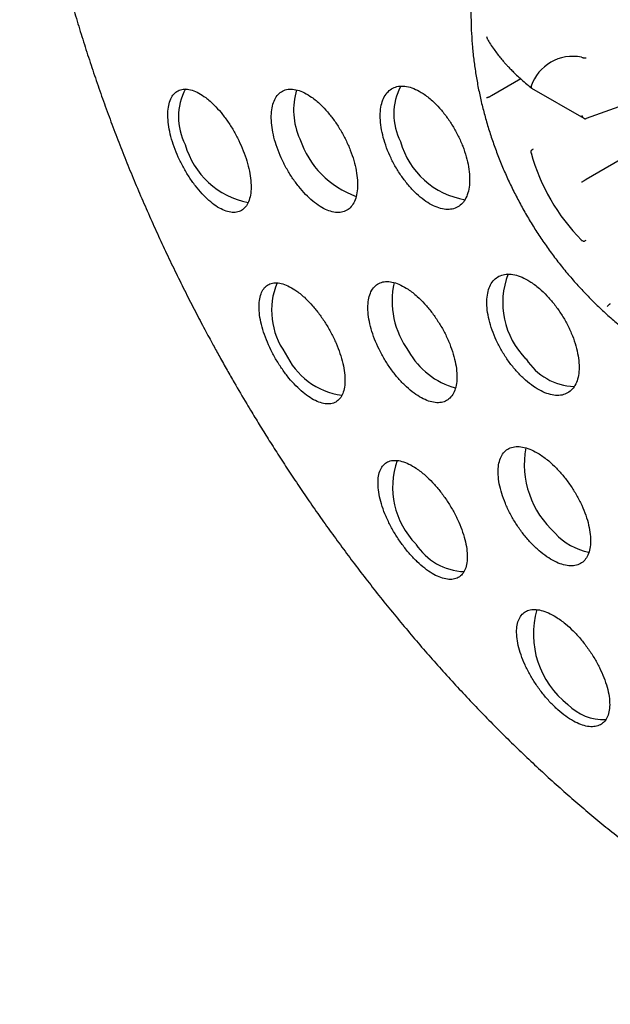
# Model space of a CAD drawing. Header units: millimetres. Extents: x 8 to 1012, y 12 to 1096.
# Tile 12 of 44: x 928.79 to 937.51, y 376.6 to 391.15. Entities that reach past the tile are written whole.
import ezdxf

# ---------------------------------------------------------------- set-up
doc = ezdxf.new("R2010")
doc.units = ezdxf.units.MM

msp = doc.modelspace()

# ---------------------------------------------------------------- linework, layer by layer
at = {"color": 7, "linetype": 'Continuous', "lineweight": 30}
for p, q in [((937.086, 390.595), (937.089, 390.595)), ((936.19, 390.275), (935.759, 390.026)), ((936.342, 390.163), (936.343, 390.166)), ((936.35, 390.139), (937.123, 389.693)), ((935.759, 390.026), (935.743, 390.018)), ((937.92, 389.963), (937.156, 389.69)), ((937.921, 389.233), (937.156, 388.791)), ((936.343, 389.18), (936.342, 389.183)), ((937.089, 387.89), (937.086, 387.892))]:
    msp.add_line(p, q, dxfattribs=at)
for centre, radius, start, end in [((936.958, 389.959), 0.649, 78.585, 161.423), ((932.028, 389.713), 0.892, 152.3562, 207.1616), ((933.853, 389.815), 1.018, 162.9621, 204.7956), ((935.206, 389.755), 0.891, 152.2485, 207.1779), ((934.203, 389.805), 1.34, 198.1434, 250.7687), ((932.402, 389.639), 1.215, 195.9406, 258.7493), ((935.563, 389.669), 1.194, 195.6056, 260.6568), ((939.178, 389.959), 2.94, 195.3491, 224.65), ((937.107, 386.97), 1.183, 159.0288, 224.7551), ((933.583, 386.853), 1.073, 157.5813, 215.8017), ((935.527, 386.993), 1.238, 167.2104, 216.6783), ((933.692, 386.665), 1.073, 204.2047, 262.3713), ((935.521, 386.799), 1.128, 208.9275, 254.9113), ((937.017, 386.621), 0.892, 212.8427, 267.6114), ((937.62, 384.587), 1.378, 170.055, 227.88), ((935.501, 384.247), 1.204, 161.007, 224.3915), ((937.367, 384.172), 0.905, 222.1391, 259.1103), ((935.391, 383.889), 0.894, 212.8632, 267.4753), ((937.685, 382.069), 1.308, 163.7318, 232.3266), ((937.417, 381.546), 0.737, 223.9249, 272.2895)]:
    msp.add_arc(centre, radius, start, end, dxfattribs=at)
for points, knots in [([(966.473, 380.391), (966.472, 380.471), (966.472, 380.622), (966.471, 380.833), (966.469, 381.016), (966.467, 381.162), (966.465, 381.276), (966.464, 381.36), (966.462, 381.429), (966.461, 381.515), (966.458, 381.628), (966.454, 381.777), (966.45, 381.944), (966.444, 382.129), (966.437, 382.329), (966.428, 382.531), (966.42, 382.726), (966.409, 382.951), (966.394, 383.213), (966.376, 383.514), (966.355, 383.816), (966.332, 384.125), (966.311, 384.376), (966.294, 384.565), (966.283, 384.684), (966.271, 384.803), (966.26, 384.917), (966.25, 385.02), (966.24, 385.111), (966.231, 385.197), (966.222, 385.283), (966.212, 385.375), (966.2, 385.474), (966.188, 385.579), (966.176, 385.68), (966.165, 385.773), (966.153, 385.87), (966.135, 386.006), (966.113, 386.176), (966.086, 386.37), (966.06, 386.548), (966.035, 386.721), (966.011, 386.878), (965.983, 387.049), (965.962, 387.18), (965.945, 387.282), (965.934, 387.344), (965.922, 387.414), (965.909, 387.487), (965.897, 387.555), (965.886, 387.617), (965.875, 387.68), (965.863, 387.748), (965.85, 387.815), (965.839, 387.876), (965.828, 387.932), (965.817, 387.991), (965.799, 388.082), (965.776, 388.197), (965.747, 388.342), (965.719, 388.479), (965.691, 388.613), (965.666, 388.726), (965.643, 388.833), (965.619, 388.939), (965.593, 389.054), (965.566, 389.17), (965.537, 389.293), (965.513, 389.394), (965.493, 389.475), (965.479, 389.531), (965.464, 389.593), (965.447, 389.659), (965.432, 389.721), (965.418, 389.774), (965.405, 389.827), (965.389, 389.888), (965.371, 389.958), (965.351, 390.031), (965.333, 390.1), (965.316, 390.162), (965.298, 390.228), (965.277, 390.305), (965.254, 390.387), (965.233, 390.461), (965.216, 390.523), (965.196, 390.591), (965.174, 390.669), (965.149, 390.753), (965.123, 390.842), (965.097, 390.929), (965.07, 391.018), (965.047, 391.09), (965.028, 391.152), (965.008, 391.216), (964.985, 391.289), (964.962, 391.363), (964.942, 391.423), (964.927, 391.471), (964.915, 391.508), (964.904, 391.543), (964.891, 391.58), (964.872, 391.641), (964.846, 391.717), (964.818, 391.799), (964.794, 391.872), (964.767, 391.951), (964.734, 392.046), (964.697, 392.15), (964.655, 392.27), (964.612, 392.389), (964.567, 392.511), (964.52, 392.637), (964.474, 392.76), (964.426, 392.884), (964.384, 392.994), (964.342, 393.101), (964.303, 393.198), (964.268, 393.286), (964.23, 393.379), (964.187, 393.483), (964.145, 393.584), (964.107, 393.674), (964.053, 393.802), (963.984, 393.961), (963.899, 394.155), (963.811, 394.35), (963.723, 394.542), (963.631, 394.739), (963.537, 394.934), (963.451, 395.11), (963.378, 395.257), (963.319, 395.375), (963.253, 395.504), (963.182, 395.641), (963.113, 395.772), (963.053, 395.885), (963.002, 395.982), (962.952, 396.073), (962.898, 396.173), (962.838, 396.281), (962.776, 396.391), (962.713, 396.503), (962.647, 396.619), (962.578, 396.739), (962.505, 396.864), (962.426, 396.997), (962.341, 397.138), (962.256, 397.277), (962.176, 397.406), (962.095, 397.536), (962.009, 397.671), (961.912, 397.822), (961.806, 397.984), (961.693, 398.154), (961.584, 398.315), (961.474, 398.474), (961.362, 398.634), (961.243, 398.802), (961.116, 398.978), (960.942, 399.213), (960.729, 399.495), (960.48, 399.812), (960.235, 400.114), (959.985, 400.414), (959.721, 400.719), (959.443, 401.031), (959.15, 401.348), (958.852, 401.658), (958.557, 401.956), (958.261, 402.242), (957.993, 402.494), (957.747, 402.718), (957.527, 402.913), (957.305, 403.106), (957.08, 403.296), (956.855, 403.48), (956.626, 403.663), (956.397, 403.842), (956.164, 404.018), (955.934, 404.189), (955.7, 404.356), (955.464, 404.521), (955.232, 404.679), (954.979, 404.846), (954.704, 405.021), (954.401, 405.208), (954.094, 405.39), (953.772, 405.573), (953.436, 405.757), (953.098, 405.933), (952.771, 406.096), (952.504, 406.224), (952.285, 406.325), (952.108, 406.405), (951.92, 406.487), (951.723, 406.571), (951.532, 406.65), (951.355, 406.721), (951.19, 406.786), (951.029, 406.847), (950.864, 406.909), (950.689, 406.972), (950.513, 407.034), (950.344, 407.091), (950.195, 407.14), (950.055, 407.186), (949.921, 407.228), (949.786, 407.269), (949.653, 407.309), (949.52, 407.348), (949.388, 407.385), (949.262, 407.42), (949.145, 407.451), (949.036, 407.48), (948.922, 407.509), (948.793, 407.541), (948.642, 407.578), (948.481, 407.615), (948.322, 407.651), (948.176, 407.682), (948.056, 407.707), (947.948, 407.729), (947.847, 407.749), (947.735, 407.77), (947.62, 407.791), (947.513, 407.81), (947.417, 407.827), (947.327, 407.842), (947.238, 407.857), (947.14, 407.872), (947.031, 407.889), (946.914, 407.906), (946.803, 407.921), (946.705, 407.934), (946.614, 407.946), (946.515, 407.958), (946.403, 407.972), (946.28, 407.986), (946.158, 407.998), (946.049, 408.009), (945.95, 408.019), (945.852, 408.027), (945.742, 408.037), (945.623, 408.046), (945.506, 408.054), (945.408, 408.061), (945.325, 408.066), (945.249, 408.07), (945.165, 408.075), (945.071, 408.079), (944.975, 408.084), (944.885, 408.087), (944.805, 408.09), (944.731, 408.092), (944.655, 408.094), (944.57, 408.096), (944.475, 408.098), (944.374, 408.099), (944.279, 408.1), (944.188, 408.1), (944.096, 408.1), (943.935, 408.099), (943.719, 408.095), (943.443, 408.087), (943.175, 408.075), (942.903, 408.059), (942.63, 408.04), (942.406, 408.021), (942.233, 408.004), (942.106, 407.991), (941.974, 407.977), (941.842, 407.962), (941.717, 407.947), (941.588, 407.93), (941.473, 407.915), (941.381, 407.902), (941.323, 407.894), (941.267, 407.885), (941.203, 407.876), (941.129, 407.865), (941.048, 407.852), (940.972, 407.84), (940.903, 407.828), (940.832, 407.817), (940.718, 407.797), (940.572, 407.771), (940.386, 407.736), (940.214, 407.702), (940.029, 407.664), (939.856, 407.627), (939.674, 407.586), (939.496, 407.545), (939.31, 407.5), (939.114, 407.45), (938.928, 407.401), (938.734, 407.349), (938.562, 407.3), (938.394, 407.251), (938.258, 407.21), (938.138, 407.174), (938.018, 407.136), (937.897, 407.098), (937.767, 407.055), (937.642, 407.014), (937.536, 406.978), (937.456, 406.951), (937.396, 406.93), (937.327, 406.906), (937.253, 406.88), (937.185, 406.855), (937.124, 406.833), (937.062, 406.811), (936.995, 406.786), (936.929, 406.761), (936.868, 406.739), (936.814, 406.718), (936.757, 406.697), (936.688, 406.67), (936.614, 406.642), (936.543, 406.614), (936.474, 406.586), (936.4, 406.557), (936.33, 406.528), (936.274, 406.505), (936.231, 406.488), (936.19, 406.471), (936.142, 406.451), (936.083, 406.427), (936.011, 406.396), (935.937, 406.365), (935.869, 406.336), (935.815, 406.312), (935.766, 406.291), (935.712, 406.267), (935.646, 406.238), (935.581, 406.209), (935.525, 406.184), (935.479, 406.163), (935.426, 406.139), (935.365, 406.111), (935.307, 406.084), (935.257, 406.061), (935.201, 406.035), (935.133, 406.003), (935.051, 405.964), (934.972, 405.926), (934.895, 405.889), (934.813, 405.849), (934.729, 405.808), (934.644, 405.765), (934.55, 405.718), (934.449, 405.667), (934.353, 405.617), (934.276, 405.577), (934.197, 405.536), (934.111, 405.49), (934.022, 405.443), (933.946, 405.402), (933.88, 405.366), (933.822, 405.334), (933.771, 405.306), (933.727, 405.282), (933.68, 405.256), (933.622, 405.223), (933.548, 405.182), (933.454, 405.128), (933.384, 405.088), (933.346, 405.066)], [0, 0, 0, 0, 0.005061, 0.009525, 0.013396, 0.016677, 0.018842, 0.020644, 0.022085, 0.023242, 0.026136, 0.029333, 0.032822, 0.036859, 0.041201, 0.045699, 0.049915, 0.053821, 0.060392, 0.067038, 0.07349, 0.080181, 0.0874, 0.090019, 0.09265, 0.095292, 0.097906, 0.100216, 0.102169, 0.103925, 0.105951, 0.108026, 0.110262, 0.112614, 0.11492, 0.11676, 0.1188, 0.121388, 0.125863, 0.130151, 0.134443, 0.137788, 0.141747, 0.145044, 0.149276, 0.150603, 0.151883, 0.153487, 0.1553, 0.156836, 0.158074, 0.159473, 0.161045, 0.162679, 0.164043, 0.165168, 0.166453, 0.168014, 0.171318, 0.174268, 0.177754, 0.180548, 0.183344, 0.18541, 0.187773, 0.190495, 0.193228, 0.195606, 0.198646, 0.200133, 0.201171, 0.202489, 0.204263, 0.205683, 0.206668, 0.207832, 0.209264, 0.210819, 0.212545, 0.21421, 0.215433, 0.216804, 0.218638, 0.220649, 0.222311, 0.223678, 0.224807, 0.226704, 0.228981, 0.230589, 0.232737, 0.234859, 0.236558, 0.23764, 0.239022, 0.240861, 0.242587, 0.244002, 0.244928, 0.245767, 0.246521, 0.247265, 0.248282, 0.250577, 0.252395, 0.25386, 0.255456, 0.257742, 0.260264, 0.26245, 0.265799, 0.268284, 0.270674, 0.274209, 0.276556, 0.279055, 0.281565, 0.283746, 0.285542, 0.287479, 0.290035, 0.29247, 0.294274, 0.296084, 0.301039, 0.304998, 0.309103, 0.314068, 0.317865, 0.322343, 0.327168, 0.329692, 0.332219, 0.335122, 0.338375, 0.341462, 0.34402, 0.346033, 0.348027, 0.350218, 0.352811, 0.355396, 0.357761, 0.360525, 0.363292, 0.366016, 0.369101, 0.372485, 0.375798, 0.378718, 0.38148, 0.384849, 0.388149, 0.392071, 0.396232, 0.400116, 0.403493, 0.407536, 0.411579, 0.415543, 0.420164, 0.428563, 0.436083, 0.443514, 0.450979, 0.45851, 0.466664, 0.474913, 0.483128, 0.491168, 0.498729, 0.506477, 0.512003, 0.517531, 0.52306, 0.528589, 0.534114, 0.539393, 0.545085, 0.550434, 0.555793, 0.561165, 0.56655, 0.571917, 0.576881, 0.583503, 0.590153, 0.596753, 0.603451, 0.610838, 0.618123, 0.624644, 0.631174, 0.634595, 0.638069, 0.641979, 0.646011, 0.649962, 0.653423, 0.656595, 0.65981, 0.662966, 0.666349, 0.670161, 0.673317, 0.676245, 0.678849, 0.68148, 0.684044, 0.686674, 0.689163, 0.691759, 0.694256, 0.696457, 0.698467, 0.700483, 0.703012, 0.705802, 0.709093, 0.71222, 0.714831, 0.717352, 0.719052, 0.720914, 0.723087, 0.725369, 0.727408, 0.729129, 0.730778, 0.732429, 0.734178, 0.736251, 0.738575, 0.740742, 0.742438, 0.744065, 0.74586, 0.74794, 0.75034, 0.75271, 0.754736, 0.756455, 0.758203, 0.760204, 0.76256, 0.764805, 0.766709, 0.768037, 0.769388, 0.770933, 0.772699, 0.774617, 0.776277, 0.777714, 0.779043, 0.780362, 0.781922, 0.78379, 0.785634, 0.787515, 0.789071, 0.790675, 0.792607, 0.798013, 0.80266, 0.807927, 0.812906, 0.817771, 0.823096, 0.825424, 0.827398, 0.830157, 0.832769, 0.834822, 0.837099, 0.840003, 0.841272, 0.842276, 0.84326, 0.844378, 0.845868, 0.84743, 0.848904, 0.850153, 0.851352, 0.852865, 0.856609, 0.859581, 0.863352, 0.866386, 0.870045, 0.873219, 0.87674, 0.880201, 0.883862, 0.887936, 0.89096, 0.894959, 0.897924, 0.900701, 0.902855, 0.904883, 0.907668, 0.909927, 0.912498, 0.915013, 0.916141, 0.917171, 0.918565, 0.92022, 0.921522, 0.922549, 0.923837, 0.925193, 0.926534, 0.927771, 0.928765, 0.929778, 0.931134, 0.932888, 0.934161, 0.935399, 0.937019, 0.938604, 0.939558, 0.940412, 0.941163, 0.942055, 0.943273, 0.944713, 0.946423, 0.947736, 0.948803, 0.949715, 0.95068, 0.952101, 0.953696, 0.954674, 0.955472, 0.956533, 0.957913, 0.959171, 0.960125, 0.960966, 0.962585, 0.964333, 0.965999, 0.967418, 0.969088, 0.971119, 0.972573, 0.974364, 0.976961, 0.978877, 0.980374, 0.981778, 0.983836, 0.98581, 0.987342, 0.988647, 0.989998, 0.991034, 0.99184, 0.992816, 0.993994, 0.995549, 0.99755, 1, 1, 1, 1]), ([(932.692, 404.688), (932.649, 404.663), (932.541, 404.601), (932.371, 404.493), (932.183, 404.365), (931.998, 404.23), (931.817, 404.088), (931.641, 403.94), (931.468, 403.785), (931.3, 403.623), (931.136, 403.455), (930.977, 403.279), (930.822, 403.098), (930.672, 402.909), (930.527, 402.714), (930.387, 402.512), (930.252, 402.304), (930.122, 402.089), (929.998, 401.868), (929.879, 401.64), (929.765, 401.406), (929.657, 401.166), (929.555, 400.92), (929.459, 400.668), (929.37, 400.41), (929.286, 400.146), (929.209, 399.877), (929.138, 399.603), (929.073, 399.323), (929.015, 399.039), (928.964, 398.75), (928.919, 398.456), (928.881, 398.158), (928.849, 397.856), (928.824, 397.551), (928.806, 397.241), (928.795, 396.928), (928.79, 396.612), (928.792, 396.293), (928.801, 395.971), (928.816, 395.646), (928.838, 395.318), (928.865, 395), (928.899, 394.68), (928.937, 394.37), (928.98, 394.058), (929.027, 393.756), (929.079, 393.454), (929.137, 393.15), (929.199, 392.846), (929.266, 392.542), (929.338, 392.237), (929.414, 391.931), (929.496, 391.625), (929.582, 391.319), (929.673, 391.014), (929.769, 390.708), (929.869, 390.403), (929.973, 390.098), (930.082, 389.794), (930.195, 389.49), (930.313, 389.187), (930.434, 388.886), (930.56, 388.585), (930.69, 388.287), (930.823, 387.99), (930.959, 387.696), (931.099, 387.405), (931.241, 387.119), (931.382, 386.841), (931.518, 386.583), (931.638, 386.361), (931.748, 386.161), (931.851, 385.977), (931.923, 385.852), (931.958, 385.791)], [0, 0, 0, 0, 0.008513, 0.021594, 0.034701, 0.047842, 0.061024, 0.074254, 0.087539, 0.100884, 0.114297, 0.127782, 0.141347, 0.154994, 0.168729, 0.182554, 0.196473, 0.210488, 0.2246, 0.238808, 0.253113, 0.267512, 0.282004, 0.296584, 0.311248, 0.325993, 0.340813, 0.355702, 0.370654, 0.385663, 0.400723, 0.415828, 0.430973, 0.446152, 0.46136, 0.476593, 0.491846, 0.507116, 0.5224, 0.537695, 0.552998, 0.568309, 0.583627, 0.597377, 0.612664, 0.626394, 0.640116, 0.653827, 0.667527, 0.681217, 0.694896, 0.708564, 0.72222, 0.735866, 0.7495, 0.763122, 0.776732, 0.79033, 0.803915, 0.817486, 0.831042, 0.844581, 0.8581, 0.871596, 0.885061, 0.898486, 0.911856, 0.92514, 0.938284, 0.951162, 0.96343, 0.974136, 0.982194, 0.991354, 1, 1, 1, 1]), ([(935.455, 391.315), (935.455, 391.258), (935.454, 391.134), (935.461, 390.944), (935.475, 390.743), (935.497, 390.542), (935.526, 390.341), (935.562, 390.139), (935.605, 389.938), (935.656, 389.738), (935.714, 389.538), (935.779, 389.339), (935.851, 389.143), (935.93, 388.948), (936.016, 388.755), (936.109, 388.565), (936.209, 388.377), (936.315, 388.192), (936.428, 388.011), (936.547, 387.833), (936.673, 387.659), (936.805, 387.489), (936.944, 387.323), (937.089, 387.161), (937.239, 387.005), (937.396, 386.854), (937.558, 386.709), (937.725, 386.571), (937.897, 386.438), (938.073, 386.313), (938.25, 386.197), (938.37, 386.126), (938.428, 386.092)], [0, 0, 0, 0, 0.02713, 0.059025, 0.091084, 0.123314, 0.155717, 0.188291, 0.22103, 0.253925, 0.286963, 0.320131, 0.353414, 0.3868, 0.420278, 0.453844, 0.4875, 0.521251, 0.555104, 0.589065, 0.62314, 0.657332, 0.69164, 0.726055, 0.760555, 0.795118, 0.829713, 0.864309, 0.898872, 0.933372, 0.967782, 1, 1, 1, 1]), ([(935.683, 390.903), (935.685, 390.892), (935.688, 390.877), (935.696, 390.864), (935.698, 390.861)], [0, 0, 0, 0, 0.755363, 1, 1, 1, 1]), ([(935.698, 390.861), (935.712, 390.837), (935.743, 390.786), (935.793, 390.713), (935.844, 390.644), (935.893, 390.582), (935.938, 390.53), (935.978, 390.485), (936.016, 390.444), (936.06, 390.398), (936.115, 390.344), (936.182, 390.281), (936.26, 390.212), (936.318, 390.165), (936.348, 390.141)], [0, 0, 0, 0, 0.095018, 0.2024664, 0.2928067, 0.3743895, 0.4532636, 0.5079389, 0.5615177, 0.6243678, 0.7007187, 0.790496, 0.8936313, 1, 1, 1, 1]), ([(937.089, 390.594), (937.094, 390.593), (937.101, 390.59), (937.113, 390.588), (937.121, 390.586), (937.13, 390.586), (937.142, 390.586), (937.15, 390.588), (937.156, 390.588)], [0, 0, 0, 0, 0.265216, 0.381301, 0.492334, 0.604217, 0.722945, 1, 1, 1, 1]), ([(931.538, 389.999), (931.503, 390.023), (931.434, 390.071), (931.335, 390.112), (931.244, 390.129), (931.162, 390.119), (931.094, 390.083), (931.039, 390.022), (931.001, 389.937), (930.979, 389.831), (930.976, 389.707), (930.99, 389.57), (931.022, 389.423), (931.069, 389.271), (931.131, 389.118), (931.206, 388.968), (931.291, 388.825), (931.384, 388.693), (931.484, 388.576), (931.586, 388.475), (931.689, 388.395), (931.79, 388.338), (931.886, 388.306), (931.974, 388.299), (932.05, 388.319), (932.114, 388.364), (932.163, 388.435), (932.195, 388.528), (932.21, 388.641), (932.206, 388.77), (932.185, 388.912), (932.148, 389.061), (932.095, 389.214), (932.028, 389.366), (931.949, 389.514), (931.86, 389.653), (931.764, 389.78), (931.677, 389.877), (931.601, 389.949), (931.559, 389.982), (931.538, 389.999)], [0, 0, 0, 0, 0.0272406, 0.0544822, 0.0817181, 0.1089541, 0.1362739, 0.1635928, 0.190823, 0.2180518, 0.2450206, 0.2719879, 0.2986424, 0.3252961, 0.3517247, 0.3781536, 0.4045411, 0.4309297, 0.4574747, 0.4840211, 0.510854, 0.537688, 0.5648172, 0.5919468, 0.6192517, 0.646556, 0.6738349, 0.7011124, 0.7281726, 0.7552313, 0.7819794, 0.8087266, 0.83521, 0.8616935, 0.8880737, 0.9144549, 0.9409335, 0.9674134, 0.9837066, 1, 1, 1, 1]), ([(933.102, 390.005), (933.066, 390.028), (932.994, 390.075), (932.891, 390.114), (932.796, 390.128), (932.71, 390.116), (932.636, 390.078), (932.577, 390.015), (932.535, 389.928), (932.509, 389.822), (932.503, 389.698), (932.514, 389.56), (932.543, 389.413), (932.589, 389.261), (932.651, 389.107), (932.726, 388.957), (932.813, 388.814), (932.91, 388.682), (933.012, 388.565), (933.119, 388.466), (933.226, 388.388), (933.332, 388.332), (933.432, 388.303), (933.524, 388.298), (933.605, 388.32), (933.674, 388.368), (933.726, 388.44), (933.763, 388.534), (933.781, 388.648), (933.781, 388.777), (933.763, 388.919), (933.727, 389.068), (933.675, 389.222), (933.608, 389.375), (933.528, 389.523), (933.437, 389.662), (933.338, 389.789), (933.247, 389.885), (933.168, 389.956), (933.124, 389.989), (933.102, 390.005)], [0, 0, 0, 0, 0.027069, 0.054138, 0.081204, 0.10827, 0.135382, 0.162495, 0.189558, 0.216621, 0.243538, 0.270455, 0.297196, 0.323936, 0.350548, 0.37716, 0.403745, 0.430332, 0.457005, 0.48368, 0.510516, 0.537353, 0.564358, 0.591362, 0.618466, 0.64557, 0.672661, 0.699751, 0.72672, 0.753688, 0.780482, 0.807275, 0.833918, 0.860561, 0.887144, 0.913726, 0.940362, 0.966999, 0.9835, 1, 1, 1, 1]), ([(934.747, 390.059), (934.71, 390.081), (934.636, 390.126), (934.529, 390.162), (934.429, 390.174), (934.338, 390.159), (934.261, 390.119), (934.197, 390.055), (934.151, 389.967), (934.122, 389.859), (934.112, 389.734), (934.12, 389.596), (934.148, 389.448), (934.192, 389.295), (934.254, 389.141), (934.33, 388.991), (934.419, 388.848), (934.517, 388.717), (934.623, 388.601), (934.733, 388.503), (934.845, 388.427), (934.955, 388.374), (935.059, 388.347), (935.156, 388.344), (935.242, 388.369), (935.315, 388.418), (935.372, 388.492), (935.412, 388.587), (935.434, 388.702), (935.437, 388.832), (935.421, 388.975), (935.387, 389.125), (935.336, 389.279), (935.269, 389.432), (935.187, 389.58), (935.095, 389.719), (934.993, 389.845), (934.899, 389.94), (934.816, 390.011), (934.77, 390.043), (934.747, 390.059)], [0, 0, 0, 0, 0.026946, 0.053893, 0.080838, 0.107783, 0.13475, 0.161715, 0.18866, 0.215603, 0.242483, 0.269361, 0.296161, 0.32296, 0.349701, 0.376442, 0.403171, 0.4299, 0.456667, 0.483435, 0.510276, 0.537118, 0.564035, 0.590952, 0.617914, 0.644876, 0.671832, 0.698788, 0.725691, 0.752592, 0.779416, 0.80624, 0.832995, 0.85975, 0.886477, 0.913204, 0.939955, 0.966706, 0.983353, 1, 1, 1, 1]), ([(936.342, 390.163), (936.342, 390.158), (936.341, 390.151), (936.344, 390.144), (936.347, 390.141), (936.349, 390.14), (936.35, 390.14)], [0, 0, 0, 0, 0.507769, 0.72962, 0.941658, 1, 1, 1, 1]), ([(935.683, 389.998), (935.686, 389.999), (935.69, 389.999), (935.702, 390.003), (935.713, 390.007), (935.722, 390.01), (935.733, 390.014), (935.739, 390.017), (935.743, 390.018)], [0, 0, 0, 0, 0.337974, 0.584879, 0.686381, 0.783281, 0.88508, 1, 1, 1, 1]), ([(937.089, 389.732), (937.094, 389.724), (937.103, 389.71), (937.118, 389.695), (937.13, 389.689), (937.138, 389.687), (937.147, 389.687), (937.153, 389.689), (937.156, 389.69)], [0, 0, 0, 0, 0.308903, 0.55627, 0.666112, 0.773009, 0.882564, 1, 1, 1, 1]), ([(936.342, 389.183), (936.342, 389.189), (936.341, 389.198), (936.344, 389.21), (936.348, 389.217), (936.353, 389.224), (936.363, 389.233), (936.371, 389.237), (936.377, 389.24)], [0, 0, 0, 0, 0.265216, 0.381301, 0.492334, 0.604217, 0.722945, 1, 1, 1, 1]), ([(937.089, 388.752), (937.094, 388.755), (937.103, 388.76), (937.118, 388.769), (937.13, 388.776), (937.138, 388.781), (937.147, 388.786), (937.153, 388.789), (937.156, 388.791)], [0, 0, 0, 0, 0.308903, 0.55627, 0.666112, 0.773009, 0.882564, 1, 1, 1, 1]), ([(937.089, 387.89), (937.094, 387.887), (937.101, 387.882), (937.113, 387.879), (937.121, 387.878), (937.13, 387.879), (937.142, 387.883), (937.15, 387.888), (937.156, 387.892)], [0, 0, 0, 0, 0.266061, 0.382306, 0.49341, 0.605286, 0.723885, 1, 1, 1, 1]), ([(936.322, 387.284), (936.284, 387.306), (936.208, 387.349), (936.099, 387.384), (935.997, 387.395), (935.906, 387.38), (935.828, 387.34), (935.765, 387.276), (935.72, 387.19), (935.693, 387.084), (935.686, 386.961), (935.697, 386.825), (935.729, 386.679), (935.778, 386.528), (935.844, 386.376), (935.925, 386.228), (936.019, 386.088), (936.122, 385.959), (936.233, 385.846), (936.347, 385.75), (936.462, 385.676), (936.574, 385.625), (936.681, 385.599), (936.779, 385.597), (936.865, 385.622), (936.937, 385.671), (936.993, 385.743), (937.032, 385.837), (937.052, 385.95), (937.052, 386.079), (937.033, 386.219), (936.995, 386.367), (936.939, 386.519), (936.867, 386.67), (936.781, 386.815), (936.683, 386.952), (936.577, 387.075), (936.479, 387.169), (936.393, 387.237), (936.346, 387.268), (936.322, 387.284)], [0, 0, 0, 0, 0.026846, 0.053692, 0.080535, 0.107378, 0.134278, 0.161178, 0.188133, 0.215088, 0.242051, 0.269013, 0.295933, 0.322852, 0.349695, 0.376538, 0.403307, 0.430076, 0.456805, 0.483534, 0.510274, 0.537015, 0.563812, 0.59061, 0.617487, 0.644364, 0.671306, 0.698249, 0.725215, 0.752181, 0.779118, 0.806055, 0.832924, 0.859792, 0.886582, 0.913372, 0.940108, 0.966845, 0.983422, 1, 1, 1, 1]), ([(932.882, 387.139), (932.847, 387.163), (932.776, 387.21), (932.676, 387.25), (932.584, 387.266), (932.502, 387.257), (932.434, 387.222), (932.38, 387.162), (932.344, 387.079), (932.325, 386.975), (932.324, 386.853), (932.342, 386.718), (932.378, 386.573), (932.431, 386.423), (932.498, 386.271), (932.578, 386.123), (932.668, 385.983), (932.766, 385.853), (932.869, 385.738), (932.975, 385.64), (933.081, 385.563), (933.183, 385.507), (933.28, 385.476), (933.368, 385.469), (933.445, 385.489), (933.508, 385.533), (933.555, 385.602), (933.585, 385.693), (933.597, 385.804), (933.591, 385.931), (933.565, 386.071), (933.523, 386.218), (933.465, 386.37), (933.393, 386.52), (933.309, 386.666), (933.215, 386.803), (933.115, 386.927), (933.024, 387.022), (932.946, 387.092), (932.904, 387.124), (932.882, 387.139)], [0, 0, 0, 0, 0.027072, 0.054144, 0.081207, 0.10827, 0.135512, 0.162755, 0.190073, 0.21739, 0.244574, 0.271757, 0.298656, 0.325553, 0.352146, 0.378738, 0.405139, 0.431542, 0.457948, 0.484356, 0.510957, 0.537559, 0.564462, 0.591365, 0.618548, 0.64573, 0.673048, 0.700365, 0.72761, 0.754853, 0.781848, 0.808841, 0.835522, 0.862202, 0.888646, 0.91509, 0.941475, 0.967861, 0.98393, 1, 1, 1, 1]), ([(934.527, 387.167), (934.49, 387.189), (934.416, 387.234), (934.312, 387.272), (934.215, 387.286), (934.129, 387.274), (934.056, 387.236), (933.998, 387.175), (933.957, 387.09), (933.934, 386.986), (933.93, 386.863), (933.945, 386.728), (933.978, 386.582), (934.029, 386.432), (934.096, 386.28), (934.176, 386.132), (934.268, 385.991), (934.369, 385.862), (934.476, 385.748), (934.586, 385.651), (934.696, 385.575), (934.804, 385.522), (934.905, 385.493), (934.998, 385.489), (935.079, 385.51), (935.147, 385.557), (935.199, 385.628), (935.233, 385.72), (935.249, 385.832), (935.246, 385.959), (935.224, 386.099), (935.184, 386.247), (935.127, 386.399), (935.055, 386.549), (934.969, 386.695), (934.874, 386.832), (934.77, 386.956), (934.676, 387.05), (934.594, 387.119), (934.549, 387.151), (934.527, 387.167)], [0, 0, 0, 0, 0.026933, 0.053866, 0.080793, 0.107721, 0.134761, 0.161801, 0.188914, 0.216025, 0.243093, 0.270159, 0.297083, 0.324007, 0.350754, 0.377501, 0.404116, 0.43073, 0.457315, 0.4839, 0.510569, 0.537238, 0.564068, 0.590898, 0.617897, 0.644896, 0.671998, 0.6991, 0.726194, 0.753286, 0.780261, 0.807236, 0.834036, 0.860836, 0.887484, 0.914131, 0.940714, 0.967297, 0.983648, 1, 1, 1, 1]), ([(937.512, 386.953), (937.509, 386.951), (937.503, 386.947), (937.495, 386.94), (937.487, 386.934), (937.478, 386.926), (937.469, 386.917), (937.467, 386.914), (937.465, 386.912)], [0, 0, 0, 0, 0.115206, 0.217138, 0.314089, 0.415614, 0.662474, 1, 1, 1, 1]), ([(931.958, 385.791), (932.019, 385.686), (932.105, 385.539), (932.234, 385.324), (932.345, 385.141), (932.48, 384.925), (932.624, 384.699), (932.777, 384.464), (932.938, 384.223), (933.105, 383.978), (933.279, 383.73), (933.458, 383.482), (933.641, 383.233), (933.83, 382.984), (934.022, 382.736), (934.219, 382.49), (934.419, 382.245), (934.623, 382.002), (934.83, 381.762), (935.041, 381.524), (935.255, 381.29), (935.471, 381.059), (935.691, 380.831), (935.913, 380.606), (936.138, 380.386), (936.366, 380.169), (936.596, 379.956), (936.828, 379.748), (937.062, 379.544), (937.298, 379.345), (937.537, 379.15), (937.777, 378.961), (938.019, 378.776), (938.263, 378.596), (938.508, 378.421), (938.755, 378.252), (939.003, 378.088), (939.253, 377.93), (939.503, 377.777), (939.755, 377.63), (940.008, 377.489), (940.261, 377.354), (940.515, 377.225), (940.77, 377.103), (941.026, 376.986), (941.281, 376.876), (941.537, 376.773), (941.793, 376.676), (942.049, 376.586), (942.305, 376.503), (942.56, 376.426), (942.815, 376.356), (943.07, 376.294), (943.323, 376.238), (943.576, 376.19), (943.827, 376.149), (944.078, 376.115), (944.326, 376.088), (944.574, 376.068), (944.819, 376.056), (945.063, 376.05), (945.305, 376.052), (945.545, 376.061), (945.783, 376.078), (946.018, 376.101), (946.251, 376.132), (946.481, 376.17), (946.708, 376.215), (946.933, 376.267), (947.155, 376.326), (947.374, 376.392), (947.59, 376.465), (947.803, 376.545), (948.013, 376.632), (948.219, 376.726), (948.422, 376.827), (948.579, 376.911), (948.667, 376.962), (948.689, 376.976)], [0, 0, 0, 0, 0.014879, 0.020858, 0.030792, 0.041104, 0.052166, 0.063713, 0.075639, 0.08786, 0.100316, 0.112961, 0.125763, 0.138696, 0.15174, 0.164879, 0.1781, 0.191394, 0.204753, 0.218168, 0.231634, 0.245148, 0.258703, 0.272298, 0.285929, 0.299593, 0.313288, 0.327013, 0.340765, 0.354543, 0.368345, 0.38217, 0.396017, 0.409884, 0.423771, 0.437675, 0.451596, 0.465532, 0.479481, 0.493443, 0.507414, 0.521394, 0.535379, 0.549367, 0.563356, 0.577342, 0.591322, 0.605294, 0.619253, 0.633197, 0.64712, 0.66102, 0.674893, 0.688734, 0.70254, 0.716308, 0.730034, 0.743715, 0.757349, 0.770934, 0.784468, 0.797952, 0.811383, 0.824764, 0.838095, 0.851379, 0.864617, 0.877813, 0.890971, 0.904094, 0.917189, 0.93026, 0.943313, 0.956355, 0.96939, 0.982427, 0.995471, 1, 1, 1, 1]), ([(936.461, 384.734), (936.423, 384.756), (936.348, 384.799), (936.24, 384.835), (936.141, 384.847), (936.052, 384.835), (935.978, 384.797), (935.919, 384.736), (935.878, 384.652), (935.856, 384.549), (935.853, 384.429), (935.87, 384.295), (935.906, 384.151), (935.96, 384.003), (936.031, 383.853), (936.116, 383.706), (936.213, 383.568), (936.319, 383.44), (936.431, 383.328), (936.546, 383.234), (936.66, 383.16), (936.771, 383.109), (936.876, 383.082), (936.971, 383.079), (937.054, 383.101), (937.123, 383.147), (937.175, 383.217), (937.209, 383.308), (937.224, 383.419), (937.22, 383.544), (937.195, 383.683), (937.153, 383.828), (937.092, 383.978), (937.015, 384.127), (936.925, 384.271), (936.825, 384.406), (936.716, 384.528), (936.617, 384.62), (936.532, 384.688), (936.485, 384.719), (936.461, 384.734)], [0, 0, 0, 0, 0.026758, 0.053516, 0.080268, 0.10702, 0.133896, 0.160773, 0.187808, 0.214842, 0.241954, 0.269065, 0.296137, 0.323208, 0.350139, 0.377071, 0.403825, 0.430579, 0.457198, 0.483817, 0.510401, 0.536985, 0.563647, 0.590311, 0.617133, 0.643955, 0.670947, 0.69794, 0.725039, 0.752139, 0.779235, 0.806331, 0.833313, 0.860294, 0.887103, 0.913911, 0.940563, 0.967216, 0.983608, 1, 1, 1, 1]), ([(934.646, 384.523), (934.61, 384.545), (934.537, 384.591), (934.434, 384.629), (934.34, 384.644), (934.257, 384.635), (934.188, 384.6), (934.134, 384.541), (934.098, 384.459), (934.08, 384.358), (934.082, 384.238), (934.102, 384.105), (934.141, 383.961), (934.198, 383.813), (934.27, 383.663), (934.354, 383.517), (934.45, 383.378), (934.553, 383.251), (934.661, 383.138), (934.772, 383.042), (934.881, 382.967), (934.986, 382.913), (935.085, 382.884), (935.175, 382.878), (935.252, 382.897), (935.316, 382.941), (935.363, 383.009), (935.393, 383.098), (935.403, 383.207), (935.395, 383.332), (935.367, 383.47), (935.322, 383.616), (935.259, 383.766), (935.182, 383.914), (935.093, 384.058), (934.994, 384.193), (934.889, 384.315), (934.794, 384.408), (934.712, 384.476), (934.668, 384.507), (934.646, 384.523)], [0, 0, 0, 0, 0.026844, 0.05369, 0.080522, 0.107356, 0.134414, 0.161472, 0.188749, 0.216024, 0.243331, 0.270637, 0.297769, 0.324899, 0.351729, 0.378558, 0.405096, 0.431634, 0.458019, 0.484405, 0.510839, 0.537274, 0.563935, 0.590597, 0.617565, 0.644535, 0.671762, 0.698988, 0.726309, 0.753628, 0.780831, 0.808033, 0.834961, 0.861888, 0.888507, 0.915126, 0.94154, 0.967955, 0.983978, 1, 1, 1, 1]), ([(936.71, 382.327), (936.672, 382.348), (936.597, 382.392), (936.49, 382.428), (936.394, 382.442), (936.308, 382.431), (936.237, 382.396), (936.182, 382.337), (936.145, 382.257), (936.127, 382.157), (936.129, 382.039), (936.15, 381.907), (936.191, 381.766), (936.25, 381.619), (936.326, 381.471), (936.415, 381.326), (936.516, 381.189), (936.624, 381.063), (936.738, 380.952), (936.853, 380.858), (936.967, 380.786), (937.076, 380.734), (937.179, 380.706), (937.271, 380.702), (937.351, 380.722), (937.416, 380.766), (937.465, 380.833), (937.495, 380.921), (937.506, 381.028), (937.497, 381.151), (937.467, 381.287), (937.42, 381.431), (937.354, 381.579), (937.273, 381.727), (937.179, 381.869), (937.075, 382.003), (936.965, 382.123), (936.865, 382.214), (936.779, 382.281), (936.733, 382.311), (936.71, 382.327)], [0, 0, 0, 0, 0.026619, 0.053239, 0.079847, 0.106457, 0.133274, 0.160092, 0.187207, 0.214322, 0.241622, 0.268922, 0.296208, 0.323492, 0.350568, 0.377642, 0.404405, 0.431168, 0.457659, 0.48415, 0.510529, 0.536908, 0.563376, 0.589846, 0.616569, 0.643292, 0.670323, 0.697355, 0.724618, 0.75188, 0.779193, 0.806505, 0.83366, 0.860814, 0.887676, 0.914536, 0.9411, 0.967664, 0.983832, 1, 1, 1, 1])]:
    msp.add_open_spline(points, degree=3, knots=knots, dxfattribs=at)

doc.saveas('drawing.dxf')
